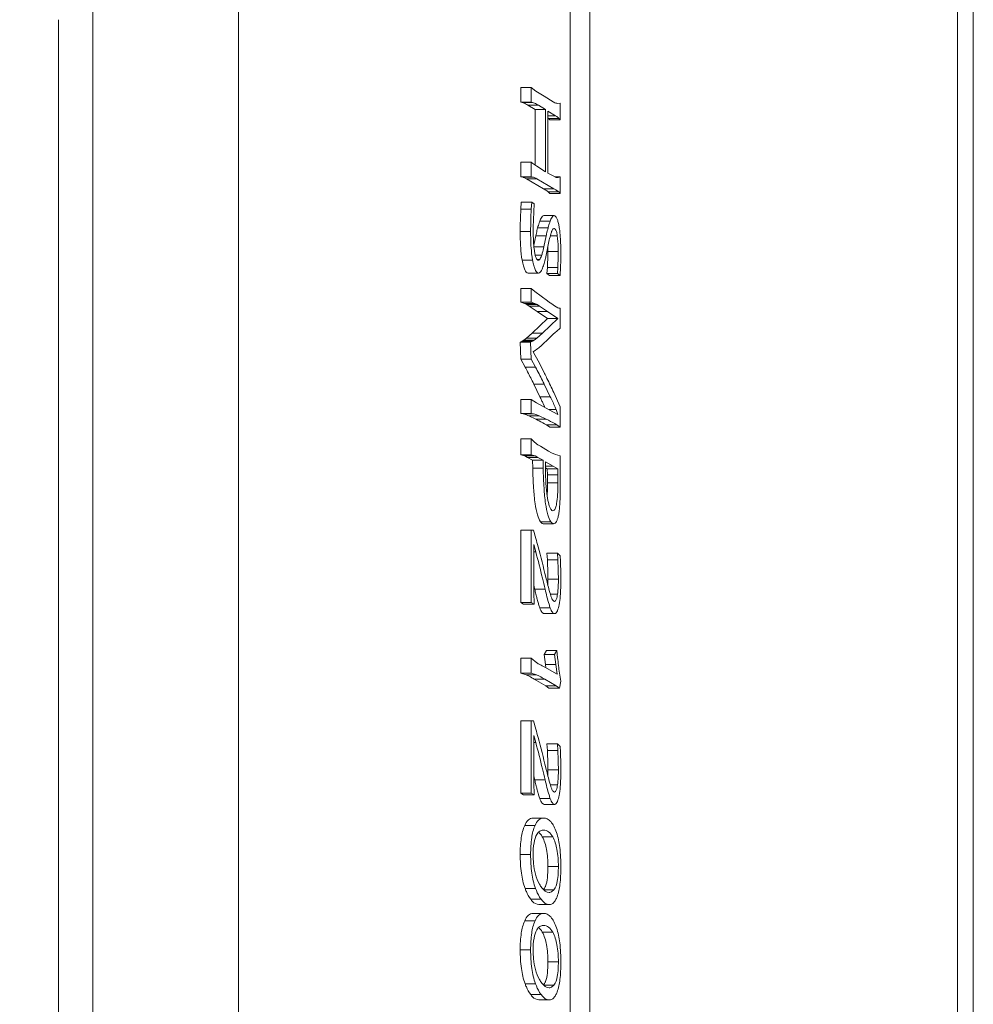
# Model space of a CAD drawing. Extents: x 0 to 427, y -346 to 299.
# Tile 16 of 42: x 123 to 132, y -114 to -104. Entities that reach past the tile are written whole.
import ezdxf

# ---------------------------------------------------------------- set-up
doc = ezdxf.new("R2010")
doc.units = 0
doc.header["$LTSCALE"] = 23.1
doc.header["$MEASUREMENT"] = 0
doc.layers.get('0').update_dxf_attribs({"linetype": 'CONTINUOUS'})
doc.layers.get('Defpoints').update_dxf_attribs({"linetype": 'CONTINUOUS'})
doc.styles.add('文字样式①', font='txt')
doc.dimstyles.new('标准样式（宋体）', dxfattribs={"dimtxt": 5, "dimasz": 3, "dimexe": 1.25, "dimexo": 0.625, "dimtad": 1, "dimtoh": 1, "dimdsep": 46, "dimtxsty": '文字样式①', "dimcen": 0, "dimadec": 0, "dimazin": 0, "dimtfac": 1, "dimtofl": 0, "dimtmove": 0, "dimatfit": 3, "dimfxl": 0, "dimarcsym": 0})

# ---------------------------------------------------------------- blocks, each defined once
blk = doc.blocks.new('*D18')
at = {"color": 0, "lineweight": -2}
for p, q in [((123.5624, -94.7125), (95.8648, -94.7125)), ((97.1148, -97.7125), (97.1148, -191.7125)), ((127.8425, -194.7125), (95.8648, -194.7125))]:
    blk.add_line(p, q, dxfattribs=at)
at = {"color": 0, "lineweight": 9}
for points in [[(96.6148, -97.7125), (97.6148, -97.7125), (97.1148, -94.7125)], [(96.6148, -191.7125), (97.6148, -191.7125), (97.1148, -194.7125)]]:
    blk.add_solid(points, dxfattribs=at)
at = {"layer": 'Defpoints', "color": 0, "lineweight": 9}
for p in [(124.1874, -94.7125), (97.1148, -194.7125), (128.4675, -194.7125)]:
    blk.add_point(p, dxfattribs=at)
at = {"color": 0, "lineweight": 9, "insert": (93.9898, -146.9622), "char_height": 5, "attachment_point": 5, "rotation": 90, "style": '文字样式①'}
blk.add_mtext('100', dxfattribs=at)

msp = doc.modelspace()

# ---------------------------------------------------------------- linework, layer by layer
at = {"linetype": 'Continuous', "lineweight": 5}
for p, q in [((132.183, -98.6903), (132.183, -118.0348)), ((132.3293, -118.0348), (132.3293, -98.6903)), ((128.749, -98.8125), (128.749, -117.9125)), ((128.5646, -117.1125), (128.5646, -99.6125)), ((125.4687, -119.8125), (125.4687, -104.0625)), ((123.7874, -104.378), (123.7874, -121.4125)), ((124.1088, -104.3069), (124.1088, -121.4125)), ((128.1038, -105.147), (128.1038, -105.0125)), ((128.2012, -105.0125), (128.1038, -105.0125)), ((128.2012, -105.147), (128.2012, -105.0125)), ((128.2012, -105.0125), (128.2426, -105.0457)), ((128.2426, -105.0457), (128.3204, -105.0927)), ((128.3204, -105.0927), (128.406, -105.1453)), ((128.1154, -105.1502), (128.1038, -105.147)), ((128.2012, -105.147), (128.1038, -105.147)), ((128.1154, -105.1502), (128.2127, -105.1502)), ((128.1703, -105.1769), (128.2385, -105.2182)), ((128.2676, -105.1769), (128.1703, -105.1769)), ((128.2127, -105.1502), (128.2012, -105.147)), ((128.2384, -105.7362), (128.2385, -105.2182)), ((128.3359, -105.2182), (128.2385, -105.2182)), ((128.3359, -105.2182), (128.2676, -105.1769)), ((128.3357, -105.7988), (128.3359, -105.2182)), ((128.4491, -105.1599), (128.472, -105.1567)), ((128.472, -105.1567), (128.472, -105.3129)), ((128.3577, -105.2312), (128.3577, -105.8109)), ((128.4288, -105.2765), (128.3577, -105.2312)), ((128.3577, -105.2765), (128.4288, -105.2765)), ((128.3619, -105.3), (128.3747, -105.3129)), ((128.4592, -105.3), (128.3619, -105.3)), ((128.472, -105.3129), (128.3747, -105.3129)), ((128.472, -105.3129), (128.4592, -105.3)), ((128.1038, -105.8457), (128.1038, -105.7081)), ((128.2012, -105.7081), (128.1038, -105.7081)), ((128.2012, -105.8457), (128.2012, -105.7081)), ((128.2012, -105.7081), (128.2159, -105.7202)), ((128.2159, -105.7202), (128.2547, -105.7478)), ((128.2547, -105.7478), (128.3357, -105.7988)), ((128.1251, -105.8506), (128.1038, -105.8457)), ((128.2012, -105.8457), (128.1038, -105.8457)), ((128.1251, -105.8506), (128.2224, -105.8506)), ((128.1559, -105.8652), (128.3156, -105.9584)), ((128.2532, -105.8652), (128.1559, -105.8652)), ((128.2224, -105.8506), (128.2012, -105.8457)), ((128.4129, -105.9584), (128.2532, -105.8652)), ((128.3577, -105.8109), (128.4232, -105.8474)), ((128.4232, -105.8457), (128.472, -105.8457)), ((128.472, -105.8457), (128.472, -106.0012)), ((128.3156, -105.9585), (128.4129, -105.9585)), ((128.3604, -105.9874), (128.3747, -106.0012)), ((128.4577, -105.9874), (128.3604, -105.9874)), ((128.472, -106.0012), (128.3747, -106.0012)), ((128.472, -106.0012), (128.4577, -105.9874)), ((128.1085, -106.083), (128.1042, -106.1494)), ((128.2058, -106.083), (128.1085, -106.083)), ((128.2015, -106.1494), (128.2058, -106.083)), ((128.2058, -106.083), (128.2301, -106.0968)), ((128.2301, -106.0968), (128.2221, -106.2482)), ((128.1042, -106.1494), (128.2015, -106.1494)), ((128.4146, -106.2085), (128.3173, -106.2085)), ((128.3583, -106.3234), (128.2609, -106.3234)), ((128.3774, -106.2613), (128.2801, -106.2613)), ((128.1956, -106.3567), (128.0983, -106.3567)), ((128.2436, -106.398), (128.2248, -106.4858)), ((128.3409, -106.398), (128.2436, -106.398)), ((128.3191, -106.5), (128.3409, -106.398)), ((128.4446, -106.3979), (128.3789, -106.3979)), ((128.2259, -106.5), (128.3191, -106.5)), ((128.3702, -106.4352), (128.3329, -106.6077)), ((128.299, -106.5773), (128.2388, -106.5773)), ((128.4531, -106.5429), (128.3558, -106.5429)), ((128.2134, -106.624), (128.1161, -106.624)), ((128.2808, -106.6177), (128.2561, -106.6177)), ((128.3518, -106.6919), (128.3482, -106.7502)), ((128.4491, -106.6919), (128.3518, -106.6919)), ((128.4455, -106.7502), (128.4491, -106.6919)), ((128.2702, -106.7455), (128.1729, -106.7455)), ((128.3482, -106.7502), (128.3732, -106.768)), ((128.4455, -106.7502), (128.3482, -106.7502)), ((128.4705, -106.768), (128.3732, -106.768)), ((128.4705, -106.768), (128.4455, -106.7502)), ((128.4722, -106.7405), (128.4705, -106.768)), ((128.1038, -107.0166), (128.1038, -106.8878)), ((128.2012, -106.8878), (128.1038, -106.8878)), ((128.2012, -107.0166), (128.2012, -106.8878)), ((128.2012, -106.8878), (128.2338, -106.9186)), ((128.2338, -106.9186), (128.3528, -107.0053)), ((128.1038, -107.0166), (128.1378, -107.0295)), ((128.2012, -107.0166), (128.1038, -107.0166)), ((128.1378, -107.0295), (128.1593, -107.0401)), ((128.2351, -107.0295), (128.1378, -107.0295)), ((128.1593, -107.0401), (128.1824, -107.0538)), ((128.2566, -107.0401), (128.1593, -107.0401)), ((128.1824, -107.0538), (128.2565, -107.1049)), ((128.2797, -107.0538), (128.1824, -107.0538)), ((128.2351, -107.0295), (128.2012, -107.0166)), ((128.2566, -107.0401), (128.2351, -107.0295)), ((128.2797, -107.0538), (128.2566, -107.0401)), ((128.3538, -107.1049), (128.2797, -107.0538)), ((128.2565, -107.1049), (128.3538, -107.1704)), ((128.3538, -107.1049), (128.2565, -107.1049)), ((128.4511, -107.1704), (128.3538, -107.1049)), ((128.4599, -107.0717), (128.472, -107.0733)), ((128.472, -107.0733), (128.472, -107.2603)), ((128.3538, -107.1704), (128.2085, -107.3065)), ((128.3058, -107.3065), (128.4511, -107.1704)), ((128.4511, -107.1704), (128.3538, -107.1704)), ((128.2085, -107.3065), (128.1555, -107.3542)), ((128.3058, -107.3065), (128.2085, -107.3065)), ((128.2528, -107.3542), (128.3058, -107.3065)), ((128.472, -107.2603), (128.4366, -107.2895)), ((128.1165, -107.3826), (128.0984, -107.3899)), ((128.0984, -107.3899), (128.1038, -107.5494)), ((128.1957, -107.3899), (128.0984, -107.3899)), ((128.1322, -107.3729), (128.1165, -107.3826)), ((128.2138, -107.3826), (128.1165, -107.3826)), ((128.1555, -107.3542), (128.1322, -107.3729)), ((128.2295, -107.3729), (128.1322, -107.3729)), ((128.2528, -107.3542), (128.1555, -107.3542)), ((128.1957, -107.3899), (128.2138, -107.3826)), ((128.2012, -107.5494), (128.1957, -107.3899)), ((128.2138, -107.3826), (128.2295, -107.3729)), ((128.2295, -107.3729), (128.2528, -107.3542)), ((128.3713, -107.3494), (128.2939, -107.4239)), ((128.242, -107.4652), (128.2194, -107.4806)), ((128.2194, -107.4806), (128.2394, -107.5162)), ((128.2394, -107.5162), (128.2771, -107.5866)), ((128.1038, -107.5494), (128.1436, -107.6231)), ((128.2012, -107.5494), (128.1038, -107.5494)), ((128.2409, -107.6231), (128.2012, -107.5494)), ((128.2771, -107.5866), (128.325, -107.6822)), ((128.1436, -107.6231), (128.2409, -107.6231)), ((128.2249, -107.7818), (128.2818, -107.9)), ((128.3222, -107.7818), (128.2249, -107.7818)), ((128.3791, -107.9), (128.3222, -107.7818)), ((128.4107, -107.8603), (128.472, -107.9939)), ((128.1038, -108.0579), (128.1038, -107.9259)), ((128.2012, -107.9259), (128.1038, -107.9259)), ((128.2012, -108.0579), (128.2012, -107.9259)), ((128.2012, -107.9259), (128.2512, -107.9583)), ((128.2512, -107.9583), (128.3678, -108.0215)), ((128.2818, -107.9), (128.3791, -107.9)), ((128.3121, -107.9634), (128.3249, -107.9918)), ((128.2012, -108.0579), (128.1038, -108.0579)), ((128.1266, -108.0603), (128.1038, -108.0579)), ((128.1266, -108.0603), (128.2239, -108.0603)), ((128.2239, -108.0603), (128.2012, -108.0579)), ((128.4334, -108.019), (128.3678, -108.019)), ((128.3678, -108.0215), (128.4511, -108.0652)), ((128.4511, -108.0652), (128.4334, -108.019)), ((128.472, -107.9939), (128.472, -108.185)), ((128.1781, -108.0798), (128.2432, -108.1105)), ((128.2754, -108.0798), (128.1781, -108.0798)), ((128.2432, -108.1105), (128.3405, -108.1105)), ((128.3405, -108.1105), (128.2754, -108.0798)), ((128.3428, -108.1632), (128.3747, -108.185)), ((128.4401, -108.1632), (128.3428, -108.1632)), ((128.472, -108.185), (128.4401, -108.1632)), ((128.472, -108.185), (128.3747, -108.185)), ((128.1038, -108.4425), (128.1038, -108.2951)), ((128.2012, -108.2951), (128.1038, -108.2951)), ((128.2012, -108.4425), (128.2012, -108.2951)), ((128.2012, -108.2951), (128.2293, -108.3227)), ((128.1038, -108.4425), (128.14, -108.4538)), ((128.2012, -108.4425), (128.1038, -108.4425)), ((128.2374, -108.4538), (128.2012, -108.4425)), ((128.287, -108.3632), (128.3633, -108.4093)), ((128.3633, -108.4093), (128.3909, -108.4239)), ((128.3909, -108.4239), (128.4276, -108.4393)), ((128.4276, -108.4393), (128.472, -108.4514)), ((128.14, -108.4538), (128.1667, -108.4668)), ((128.2374, -108.4538), (128.14, -108.4538)), ((128.1667, -108.4668), (128.2141, -108.4927)), ((128.264, -108.4668), (128.1667, -108.4668)), ((128.2154, -108.568), (128.2141, -108.4927)), ((128.3114, -108.4927), (128.2141, -108.4927)), ((128.264, -108.4668), (128.2374, -108.4538)), ((128.3114, -108.4927), (128.264, -108.4668)), ((128.3127, -108.568), (128.3114, -108.4927)), ((128.3332, -108.5081), (128.3334, -108.5494)), ((128.4064, -108.5494), (128.3332, -108.5081)), ((128.472, -108.4514), (128.472, -108.6935)), ((128.2154, -108.568), (128.3127, -108.568)), ((128.4064, -108.5494), (128.3334, -108.5494)), ((128.3337, -108.5637), (128.3509, -108.5737)), ((128.3523, -108.6312), (128.3509, -108.5737)), ((128.4482, -108.5737), (128.3509, -108.5737)), ((128.4482, -108.5737), (128.4064, -108.5494)), ((128.4497, -108.6312), (128.4482, -108.5737)), ((128.3529, -108.704), (128.3523, -108.6312)), ((128.4497, -108.6312), (128.3523, -108.6312)), ((128.3529, -108.704), (128.4502, -108.704)), ((128.4502, -108.704), (128.4497, -108.6312)), ((128.472, -108.6935), (128.4719, -108.7745)), ((128.3847, -109.0693), (128.2874, -109.0693)), ((128.4097, -109.0862), (128.3124, -109.0862)), ((128.1038, -109.8223), (128.1038, -109.1453)), ((128.2012, -109.1453), (128.1038, -109.1453)), ((128.2012, -109.8223), (128.2012, -109.1453)), ((128.2012, -109.1453), (128.2213, -109.1478)), ((128.2213, -109.1478), (128.2437, -109.2247)), ((128.2243, -109.2822), (128.2243, -109.4676)), ((128.2433, -109.3494), (128.2243, -109.2822)), ((128.2243, -109.3494), (128.2433, -109.3494)), ((128.3484, -109.3623), (128.3518, -109.4231)), ((128.4457, -109.3623), (128.3484, -109.3623)), ((128.4491, -109.4231), (128.4457, -109.3623)), ((128.4457, -109.3623), (128.4707, -109.3858)), ((128.3518, -109.4231), (128.4491, -109.4231)), ((128.4707, -109.3858), (128.4733, -109.436)), ((128.4545, -109.6053), (128.3572, -109.6053)), ((128.2256, -109.7259), (128.2271, -109.8368)), ((128.3309, -109.6987), (128.2336, -109.6987)), ((128.1038, -109.8223), (128.1298, -109.8368)), ((128.2012, -109.8223), (128.1038, -109.8223)), ((128.2271, -109.8368), (128.2012, -109.8223)), ((128.4461, -109.7436), (128.3793, -109.7436)), ((128.2271, -109.8368), (128.1298, -109.8368)), ((128.3789, -109.8735), (128.2816, -109.8735)), ((128.4207, -109.9267), (128.3234, -109.9267)), ((128.3432, -110.2708), (128.3227, -110.3089)), ((128.4405, -110.2708), (128.3432, -110.2708)), ((128.42, -110.3089), (128.4405, -110.2708)), ((128.4405, -110.2708), (128.4474, -110.338)), ((128.1038, -110.4814), (128.1038, -110.3437)), ((128.2012, -110.3437), (128.1038, -110.3437)), ((128.2012, -110.4814), (128.2012, -110.3437)), ((128.2012, -110.3437), (128.2543, -110.385)), ((128.3227, -110.3089), (128.3339, -110.4004)), ((128.42, -110.3089), (128.3227, -110.3089)), ((128.4312, -110.4004), (128.42, -110.3089)), ((128.3273, -110.428), (128.4442, -110.4927)), ((128.3339, -110.4004), (128.3387, -110.4343)), ((128.4312, -110.4004), (128.3339, -110.4004)), ((128.4442, -110.4927), (128.4312, -110.4004)), ((128.1038, -110.4814), (128.1529, -110.4976)), ((128.2012, -110.4814), (128.1038, -110.4814)), ((128.1529, -110.4976), (128.2502, -110.4976)), ((128.2502, -110.4976), (128.2012, -110.4814)), ((128.2298, -110.5389), (128.337, -110.602)), ((128.3271, -110.5389), (128.2298, -110.5389)), ((128.4344, -110.602), (128.3271, -110.5389)), ((128.4776, -110.5583), (128.4642, -110.6223)), ((128.4655, -110.483), (128.4776, -110.5583)), ((128.337, -110.602), (128.3669, -110.6223)), ((128.4344, -110.602), (128.337, -110.602)), ((128.4642, -110.6223), (128.3669, -110.6223)), ((128.4642, -110.6223), (128.4344, -110.602)), ((128.1038, -111.6036), (128.1038, -110.9267)), ((128.2012, -110.9267), (128.1038, -110.9267)), ((128.2012, -111.6036), (128.2012, -110.9267)), ((128.2012, -110.9267), (128.2213, -110.9291)), ((128.2213, -110.9291), (128.2437, -111.0061)), ((128.2243, -111.0636), (128.2243, -111.249)), ((128.2433, -111.1308), (128.2243, -111.0636)), ((128.2243, -111.1308), (128.2433, -111.1308)), ((128.3484, -111.1437), (128.3518, -111.2044)), ((128.4457, -111.1437), (128.3484, -111.1437)), ((128.3518, -111.2044), (128.4491, -111.2044)), ((128.4491, -111.2044), (128.4457, -111.1437)), ((128.4457, -111.1437), (128.4707, -111.1672)), ((128.4707, -111.1672), (128.4733, -111.2174)), ((128.4545, -111.3866), (128.3572, -111.3866)), ((128.3309, -111.48), (128.2336, -111.48)), ((128.2256, -111.5073), (128.2271, -111.6182)), ((128.4461, -111.525), (128.3793, -111.525)), ((128.1038, -111.6036), (128.1298, -111.6182)), ((128.2012, -111.6036), (128.1038, -111.6036)), ((128.2271, -111.6182), (128.1298, -111.6182)), ((128.2271, -111.6182), (128.2012, -111.6036)), ((128.3789, -111.6549), (128.2816, -111.6549)), ((128.4207, -111.7081), (128.3234, -111.7081)), ((128.315, -111.836), (128.2176, -111.836)), ((128.2373, -111.9046), (128.14, -111.9046)), ((128.4015, -112.0115), (128.3042, -112.0115)), ((128.3151, -111.9494), (128.313, -111.9494)), ((128.1956, -112.1769), (128.0982, -112.1769)), ((128.4546, -112.2878), (128.3573, -112.2878)), ((128.2407, -112.4928), (128.1434, -112.4928)), ((128.4123, -112.5062), (128.315, -112.5062)), ((128.2932, -112.595), (128.1959, -112.595)), ((128.2708, -112.6442), (128.3682, -112.6442)), ((128.3698, -112.6442), (128.3682, -112.6442)), ((128.315, -112.7267), (128.2176, -112.7267)), ((128.2373, -112.7953), (128.14, -112.7953)), ((128.3151, -112.8401), (128.313, -112.84)), ((128.4015, -112.9021), (128.3042, -112.9021)), ((128.1956, -113.0676), (128.0982, -113.0676)), ((128.4546, -113.1785), (128.3573, -113.1785)), ((128.2407, -113.3835), (128.1434, -113.3835)), ((128.4123, -113.3969), (128.315, -113.3969)), ((128.2932, -113.4857), (128.1959, -113.4857)), ((128.2708, -113.5349), (128.3682, -113.5349)), ((128.3698, -113.5349), (128.3682, -113.5349))]:
    msp.add_line(p, q, dxfattribs=at)
for centre, radius, start, end in [((128.2798, -105.3816), 0.1157, 44.857, 47.71186), ((128.3034, -105.4763), 0.2359, 54.75123, 57.89704), ((131.6616, -106.3543), 3.5632, 176.70248, 180.0374), ((131.7589, -106.3543), 3.5632, 176.70248, 180.0374), ((130.9458, -106.9747), 2.7631, 167.39544, 167.95185), ((126.5853, -106.545), 1.7705, 0.06861, 1.30628), ((125.5915, -106.549), 2.7643, 358.77038, 0.12629), ((125.11, -106.5497), 3.3676, 356.75163, 359.96322), ((129.0224, -106.476), 0.8224, 190.36931, 191.47413), ((126.3051, -106.568), 2.0505, 356.53517, 357.8626), ((126.0384, -106.5578), 2.3174, 357.85665, 358.75025), ((124.4364, -109.7801), 4.2804, 25.56403, 26.05479), ((125.8974, -109.0805), 2.6606, 24.82487, 25.54935), ((127.4669, -108.3656), 0.9358, 23.00881, 23.54377), ((152.3277, -109.4749), 24.1034, 179.98267, 180.59668), ((125.5401, -109.609), 2.8171, 0.45454, 1.24387), ((125.9383, -109.6054), 2.4189, 0.00382, 0.44514), ((111.3345, -113.6627), 17.3578, 13.20112, 13.32389), ((131.9919, -108.8174), 3.8602, 193.19704, 193.56649), ((131.2503, -108.9967), 3.0972, 193.5606, 194.37571), ((131.7618, -109.9978), 3.3318, 185.86069, 188.37273), ((152.3278, -111.2563), 24.1035, 179.98267, 180.59668), ((125.5401, -111.3904), 2.8171, 0.45453, 1.24387), ((125.9383, -111.3868), 2.4189, 0.00382, 0.44514), ((111.3358, -115.4437), 17.3564, 13.2011, 13.32388), ((131.9919, -110.5987), 3.8602, 193.19703, 193.56648), ((131.2503, -110.778), 3.0972, 193.56058, 194.3757), ((128.2454, -112.4482), 0.0907, 321.59234, 325.50166), ((128.2454, -113.3389), 0.0907, 321.59244, 325.50164)]:
    msp.add_arc(centre, radius, start, end, dxfattribs=at)
for points, knots in [([(128.1154, -105.1502), (128.119, -105.1513), (128.1382, -105.1584), (128.1561, -105.1684), (128.1703, -105.1769)], [0, 0, 0, 0, 0.187474, 1, 1, 1, 1]), ([(128.2676, -105.1769), (128.2621, -105.1736), (128.2445, -105.1635), (128.2261, -105.1543), (128.2127, -105.1502)], [0, 0, 0, 0, 0.314583, 1, 1, 1, 1]), ([(128.406, -105.1453), (128.4081, -105.1466), (128.416, -105.1512), (128.4244, -105.155), (128.4308, -105.157)], [0, 0, 0, 0, 0.268336, 1, 1, 1, 1]), ([(128.4592, -105.3), (128.4578, -105.2986), (128.4516, -105.2928), (128.4449, -105.2875), (128.4395, -105.2837)], [0, 0, 0, 0, 0.226431, 1, 1, 1, 1]), ([(128.1251, -105.8506), (128.1272, -105.8511), (128.138, -105.8547), (128.1479, -105.8605), (128.1559, -105.8652)], [0, 0, 0, 0, 0.184485, 1, 1, 1, 1]), ([(128.2532, -105.8652), (128.2501, -105.8634), (128.2402, -105.8578), (128.23, -105.8523), (128.2224, -105.8506)], [0, 0, 0, 0, 0.316184, 1, 1, 1, 1]), ([(128.4465, -105.8538), (128.4481, -105.8538), (128.457, -105.8524), (128.4653, -105.8486), (128.472, -105.8457)], [0, 0, 0, 0, 0.177927, 1, 1, 1, 1]), ([(128.3156, -105.9583), (128.3204, -105.9609), (128.3359, -105.9697), (128.3515, -105.9789), (128.3604, -105.9874)], [0, 0, 0, 0, 0.307965, 1, 1, 1, 1]), ([(128.4439, -105.9767), (128.4417, -105.9752), (128.4316, -105.9687), (128.4211, -105.9628), (128.4129, -105.9583)], [0, 0, 0, 0, 0.218319, 1, 1, 1, 1]), ([(128.4577, -105.9874), (128.4567, -105.9865), (128.4524, -105.9826), (128.4476, -105.9792), (128.4439, -105.9767)], [0, 0, 0, 0, 0.226435, 1, 1, 1, 1]), ([(128.3173, -106.2085), (128.3097, -106.2085), (128.2919, -106.2278), (128.285, -106.2476), (128.2801, -106.2613)], [0, 0, 0, 0, 0.342419, 1, 1, 1, 1]), ([(128.3774, -106.2613), (128.3823, -106.2476), (128.3892, -106.2278), (128.407, -106.2085), (128.4146, -106.2085)], [0, 0, 0, 0, 0.657581, 1, 1, 1, 1]), ([(128.4146, -106.2085), (128.4251, -106.2085), (128.44, -106.2285), (128.4497, -106.2575), (128.455, -106.279), (128.4574, -106.2912)], [0, 0, 0, 0, 0.326492, 0.613827, 1, 1, 1, 1]), ([(128.2221, -106.2482), (128.2217, -106.2559), (128.2203, -106.289), (128.22, -106.3222), (128.2199, -106.3478)], [0, 0, 0, 0, 0.231555, 1, 1, 1, 1]), ([(128.2801, -106.2613), (128.2784, -106.266), (128.2713, -106.2865), (128.2652, -106.3073), (128.2609, -106.3234)], [0, 0, 0, 0, 0.231033, 1, 1, 1, 1]), ([(128.3409, -106.398), (128.3423, -106.3915), (128.3477, -106.3666), (128.3535, -106.3417), (128.3583, -106.3234)], [0, 0, 0, 0, 0.258461, 1, 1, 1, 1]), ([(128.3583, -106.3234), (128.3597, -106.3177), (128.3654, -106.2968), (128.372, -106.2762), (128.3774, -106.2613)], [0, 0, 0, 0, 0.271072, 1, 1, 1, 1]), ([(128.4153, -106.3283), (128.4143, -106.3283), (128.4093, -106.3291), (128.4055, -106.3332), (128.4034, -106.3364)], [0, 0, 0, 0, 0.209876, 1, 1, 1, 1]), ([(128.4446, -106.3979), (128.443, -106.3876), (128.4396, -106.3694), (128.4333, -106.3461), (128.4233, -106.3283), (128.4153, -106.3283)], [0, 0, 0, 0, 0.400995, 0.693474, 1, 1, 1, 1]), ([(128.4574, -106.2912), (128.4601, -106.3045), (128.4708, -106.368), (128.475, -106.4323), (128.4766, -106.483)], [0, 0, 0, 0, 0.2112, 1, 1, 1, 1]), ([(128.0983, -106.3567), (128.0984, -106.4073), (128.1004, -106.4967), (128.1091, -106.5859), (128.1161, -106.624)], [0, 0, 0, 0, 0.566439, 1, 1, 1, 1]), ([(128.2134, -106.624), (128.2064, -106.5859), (128.1977, -106.4967), (128.1957, -106.4073), (128.1956, -106.3567)], [0, 0, 0, 0, 0.433561, 1, 1, 1, 1]), ([(128.2199, -106.3478), (128.2199, -106.3664), (128.2205, -106.4291), (128.2237, -106.4921), (128.2302, -106.5357)], [0, 0, 0, 0, 0.296809, 1, 1, 1, 1]), ([(128.3891, -106.3631), (128.3873, -106.3684), (128.3798, -106.3921), (128.374, -106.4164), (128.3702, -106.4352)], [0, 0, 0, 0, 0.226517, 1, 1, 1, 1]), ([(128.4034, -106.3364), (128.4024, -106.3374), (128.3983, -106.3421), (128.3953, -106.3477), (128.3933, -106.3521)], [0, 0, 0, 0, 0.221366, 1, 1, 1, 1]), ([(128.4531, -106.5429), (128.4531, -106.5285), (128.4524, -106.4801), (128.4499, -106.4315), (128.4446, -106.3979)], [0, 0, 0, 0, 0.297669, 1, 1, 1, 1]), ([(128.299, -106.5773), (128.3009, -106.5713), (128.3084, -106.5457), (128.3148, -106.5198), (128.3191, -106.5)], [0, 0, 0, 0, 0.238689, 1, 1, 1, 1]), ([(128.4766, -106.483), (128.4768, -106.4881), (128.4774, -106.511), (128.4776, -106.534), (128.4776, -106.5518)], [0, 0, 0, 0, 0.222247, 1, 1, 1, 1]), ([(128.2302, -106.5357), (128.2322, -106.5489), (128.2367, -106.5725), (128.2446, -106.6026), (128.2581, -106.6261), (128.2685, -106.6257)], [0, 0, 0, 0, 0.396784, 0.689981, 1, 1, 1, 1]), ([(128.2808, -106.6177), (128.282, -106.6161), (128.287, -106.6084), (128.2909, -106.6), (128.2935, -106.5933)], [0, 0, 0, 0, 0.21892, 1, 1, 1, 1]), ([(128.4491, -106.6919), (128.4499, -106.6793), (128.4524, -106.6297), (128.4532, -106.58), (128.4531, -106.5429)], [0, 0, 0, 0, 0.253683, 1, 1, 1, 1]), ([(128.1161, -106.624), (128.1194, -106.642), (128.1265, -106.6739), (128.1391, -106.7151), (128.1584, -106.7459), (128.1729, -106.7455)], [0, 0, 0, 0, 0.395856, 0.687482, 1, 1, 1, 1]), ([(128.2702, -106.7455), (128.2571, -106.7459), (128.2386, -106.7197), (128.2264, -106.6831), (128.2196, -106.6553), (128.2164, -106.6396)], [0, 0, 0, 0, 0.31954, 0.609035, 1, 1, 1, 1]), ([(128.2685, -106.6257), (128.2696, -106.6256), (128.2746, -106.6248), (128.2785, -106.6209), (128.2808, -106.6177)], [0, 0, 0, 0, 0.216382, 1, 1, 1, 1]), ([(128.3173, -106.6665), (128.3153, -106.6733), (128.3083, -106.6954), (128.2997, -106.7173), (128.291, -106.7307)], [0, 0, 0, 0, 0.310093, 1, 1, 1, 1]), ([(128.3329, -106.6077), (128.3319, -106.6121), (128.3273, -106.6318), (128.3218, -106.6513), (128.3173, -106.6665)], [0, 0, 0, 0, 0.220916, 1, 1, 1, 1]), ([(128.291, -106.7307), (128.2896, -106.733), (128.2845, -106.74), (128.2762, -106.7454), (128.2702, -106.7455)], [0, 0, 0, 0, 0.307793, 1, 1, 1, 1]), ([(128.3528, -107.0053), (128.3614, -107.0115), (128.3879, -107.0305), (128.4145, -107.0494), (128.4332, -107.0611)], [0, 0, 0, 0, 0.323717, 1, 1, 1, 1]), ([(128.4332, -107.0611), (128.4354, -107.0624), (128.4437, -107.0672), (128.453, -107.0705), (128.4599, -107.0717)], [0, 0, 0, 0, 0.265445, 1, 1, 1, 1]), ([(128.4366, -107.2895), (128.4314, -107.2937), (128.4088, -107.3127), (128.3872, -107.3329), (128.3713, -107.3494)], [0, 0, 0, 0, 0.225652, 1, 1, 1, 1]), ([(128.2939, -107.4239), (128.2897, -107.4279), (128.2732, -107.4426), (128.2551, -107.4554), (128.242, -107.4652)], [0, 0, 0, 0, 0.260761, 1, 1, 1, 1]), ([(128.1436, -107.6231), (128.1517, -107.638), (128.1797, -107.6905), (128.2065, -107.7436), (128.2249, -107.7818)], [0, 0, 0, 0, 0.286485, 1, 1, 1, 1]), ([(128.3222, -107.7818), (128.3167, -107.7704), (128.2906, -107.717), (128.2632, -107.6642), (128.2409, -107.6231)], [0, 0, 0, 0, 0.212821, 1, 1, 1, 1]), ([(128.325, -107.6822), (128.3329, -107.6979), (128.3621, -107.757), (128.3901, -107.8166), (128.4107, -107.8603)], [0, 0, 0, 0, 0.266532, 1, 1, 1, 1]), ([(128.4334, -108.019), (128.4306, -108.0116), (128.4138, -107.9713), (128.3948, -107.932), (128.3791, -107.9)], [0, 0, 0, 0, 0.182605, 1, 1, 1, 1]), ([(128.1266, -108.0603), (128.134, -108.0614), (128.1516, -108.0675), (128.1682, -108.0751), (128.1781, -108.0798)], [0, 0, 0, 0, 0.406911, 1, 1, 1, 1]), ([(128.2754, -108.0798), (128.2656, -108.0751), (128.2489, -108.0675), (128.2313, -108.0614), (128.2239, -108.0603)], [0, 0, 0, 0, 0.593072, 1, 1, 1, 1]), ([(128.2432, -108.1105), (128.2538, -108.1155), (128.2877, -108.1316), (128.3215, -108.1485), (128.3428, -108.1632)], [0, 0, 0, 0, 0.310721, 1, 1, 1, 1]), ([(128.4401, -108.1632), (128.4342, -108.1591), (128.4022, -108.1394), (128.3681, -108.1234), (128.3405, -108.1105)], [0, 0, 0, 0, 0.190459, 1, 1, 1, 1]), ([(128.2293, -108.3227), (128.2326, -108.3258), (128.2505, -108.341), (128.2707, -108.3533), (128.287, -108.3632)], [0, 0, 0, 0, 0.191641, 1, 1, 1, 1]), ([(128.2154, -108.568), (128.2167, -108.6301), (128.2208, -108.7409), (128.2341, -108.8872), (128.2535, -108.9931), (128.2738, -109.0502), (128.2874, -109.0693)], [0, 0, 0, 0, 0.365144, 0.651819, 0.861879, 1, 1, 1, 1]), ([(128.3847, -109.0693), (128.3711, -109.0502), (128.3508, -108.9931), (128.3314, -108.8872), (128.3181, -108.7409), (128.314, -108.6301), (128.3127, -108.568)], [0, 0, 0, 0, 0.138121, 0.348181, 0.634856, 1, 1, 1, 1]), ([(128.3334, -108.5494), (128.3338, -108.6345), (128.3367, -108.7488), (128.3575, -108.8808), (128.3718, -108.9278), (128.3812, -108.9453)], [0, 0, 0, 0, 0.637057, 0.851421, 1, 1, 1, 1]), ([(128.3529, -108.704), (128.3529, -108.7153), (128.3526, -108.7556), (128.3514, -108.7959), (128.3495, -108.825)], [0, 0, 0, 0, 0.278627, 1, 1, 1, 1]), ([(128.4041, -108.9659), (128.413, -108.9653), (128.4253, -108.9496), (128.4331, -108.9257), (128.4427, -108.8816), (128.4488, -108.8071), (128.4502, -108.7419), (128.4502, -108.704)], [0, 0, 0, 0, 0.097278, 0.178402, 0.28608, 0.585471, 1, 1, 1, 1]), ([(128.4719, -108.7745), (128.4717, -108.8199), (128.4704, -108.8833), (128.4635, -108.9612), (128.4569, -109.0052), (128.4486, -109.0398), (128.4385, -109.0649), (128.4262, -109.0818), (128.4147, -109.0862), (128.4097, -109.0862)], [0, 0, 0, 0, 0.412135, 0.574892, 0.709224, 0.815872, 0.896387, 0.954514, 1, 1, 1, 1]), ([(128.3812, -108.9453), (128.3829, -108.9484), (128.3879, -108.9571), (128.3972, -108.9663), (128.4041, -108.9659)], [0, 0, 0, 0, 0.340457, 1, 1, 1, 1]), ([(128.2874, -109.0693), (128.2893, -109.0719), (128.2955, -109.0798), (128.3054, -109.0862), (128.3124, -109.0862)], [0, 0, 0, 0, 0.311425, 1, 1, 1, 1]), ([(128.4097, -109.0862), (128.4076, -109.0862), (128.3972, -109.0844), (128.3895, -109.0759), (128.3847, -109.0693)], [0, 0, 0, 0, 0.209608, 1, 1, 1, 1]), ([(128.2437, -109.2247), (128.2511, -109.2502), (128.2846, -109.3703), (128.3145, -109.4915), (128.3377, -109.5869)], [0, 0, 0, 0, 0.212861, 1, 1, 1, 1]), ([(128.3309, -109.6987), (128.3227, -109.6637), (128.2949, -109.5469), (128.2659, -109.4304), (128.2433, -109.3494)], [0, 0, 0, 0, 0.299138, 1, 1, 1, 1]), ([(128.3518, -109.4231), (128.3524, -109.4341), (128.3544, -109.4756), (128.3559, -109.5172), (128.3565, -109.5478)], [0, 0, 0, 0, 0.264332, 1, 1, 1, 1]), ([(128.4545, -109.6053), (128.4545, -109.5914), (128.454, -109.5307), (128.4515, -109.47), (128.4491, -109.4231)], [0, 0, 0, 0, 0.227393, 1, 1, 1, 1]), ([(128.4733, -109.436), (128.4741, -109.4508), (128.4767, -109.5104), (128.4775, -109.5701), (128.4775, -109.615)], [0, 0, 0, 0, 0.247715, 1, 1, 1, 1]), ([(128.3377, -109.5869), (128.3477, -109.6282), (128.3644, -109.6931), (128.3826, -109.7579), (128.3921, -109.7806)], [0, 0, 0, 0, 0.634155, 1, 1, 1, 1]), ([(128.3572, -109.6053), (128.3572, -109.6099), (128.3571, -109.6275), (128.3567, -109.6452), (128.3562, -109.6582)], [0, 0, 0, 0, 0.260845, 1, 1, 1, 1]), ([(128.4461, -109.7436), (128.4476, -109.7338), (128.4532, -109.6879), (128.4545, -109.6416), (128.4545, -109.6053)], [0, 0, 0, 0, 0.214746, 1, 1, 1, 1]), ([(128.4775, -109.615), (128.4776, -109.6283), (128.4772, -109.6785), (128.4748, -109.7287), (128.4718, -109.7654)], [0, 0, 0, 0, 0.265139, 1, 1, 1, 1]), ([(128.3789, -109.8735), (128.3749, -109.8622), (128.3565, -109.8046), (128.342, -109.7458), (128.3309, -109.6987)], [0, 0, 0, 0, 0.198853, 1, 1, 1, 1]), ([(128.25, -109.7656), (128.2514, -109.7708), (128.2564, -109.7903), (128.2618, -109.8098), (128.2659, -109.824)], [0, 0, 0, 0, 0.266874, 1, 1, 1, 1]), ([(128.2659, -109.824), (128.2672, -109.8285), (128.2722, -109.8451), (128.2774, -109.8616), (128.2816, -109.8735)], [0, 0, 0, 0, 0.271586, 1, 1, 1, 1]), ([(128.3921, -109.7806), (128.3956, -109.7891), (128.4008, -109.8018), (128.4134, -109.8131), (128.4185, -109.8127)], [0, 0, 0, 0, 0.645747, 1, 1, 1, 1]), ([(128.4185, -109.8127), (128.4264, -109.812), (128.4405, -109.7833), (128.4435, -109.761), (128.4461, -109.7436)], [0, 0, 0, 0, 0.310262, 1, 1, 1, 1]), ([(128.4718, -109.7654), (128.4696, -109.7915), (128.4642, -109.8367), (128.4528, -109.8811), (128.4451, -109.8989)], [0, 0, 0, 0, 0.57548, 1, 1, 1, 1]), ([(128.2816, -109.8735), (128.2844, -109.8814), (128.29, -109.8954), (128.301, -109.9156), (128.3148, -109.9267), (128.3234, -109.9267)], [0, 0, 0, 0, 0.356554, 0.632898, 1, 1, 1, 1]), ([(128.4207, -109.9267), (128.4121, -109.9267), (128.3984, -109.9156), (128.3873, -109.8954), (128.3817, -109.8814), (128.3789, -109.8735)], [0, 0, 0, 0, 0.367102, 0.643446, 1, 1, 1, 1]), ([(128.4451, -109.8989), (128.442, -109.9062), (128.4369, -109.9176), (128.4255, -109.9267), (128.4207, -109.9267)], [0, 0, 0, 0, 0.625706, 1, 1, 1, 1]), ([(128.2543, -110.385), (128.2627, -110.3915), (128.2874, -110.4054), (128.3119, -110.4192), (128.3273, -110.4279)], [0, 0, 0, 0, 0.375154, 1, 1, 1, 1]), ([(128.1529, -110.4976), (128.1631, -110.5012), (128.1888, -110.5152), (128.214, -110.5296), (128.2298, -110.5389)], [0, 0, 0, 0, 0.372087, 1, 1, 1, 1]), ([(128.3271, -110.5389), (128.3113, -110.5296), (128.2861, -110.5152), (128.2604, -110.5012), (128.2502, -110.4976)], [0, 0, 0, 0, 0.627913, 1, 1, 1, 1]), ([(128.2437, -111.0061), (128.2511, -111.0316), (128.2846, -111.1517), (128.3145, -111.2728), (128.3377, -111.3682)], [0, 0, 0, 0, 0.212861, 1, 1, 1, 1]), ([(128.3309, -111.48), (128.3227, -111.4451), (128.2949, -111.3283), (128.2659, -111.2118), (128.2433, -111.1308)], [0, 0, 0, 0, 0.299138, 1, 1, 1, 1]), ([(128.3518, -111.2044), (128.3524, -111.2154), (128.3544, -111.257), (128.3559, -111.2986), (128.3565, -111.3292)], [0, 0, 0, 0, 0.264333, 1, 1, 1, 1]), ([(128.4545, -111.3866), (128.4545, -111.3728), (128.454, -111.3121), (128.4515, -111.2513), (128.4491, -111.2044)], [0, 0, 0, 0, 0.227393, 1, 1, 1, 1]), ([(128.4733, -111.2174), (128.4741, -111.2322), (128.4767, -111.2918), (128.4775, -111.3515), (128.4775, -111.3964)], [0, 0, 0, 0, 0.247715, 1, 1, 1, 1]), ([(128.3377, -111.3682), (128.3477, -111.4096), (128.3644, -111.4745), (128.3826, -111.5393), (128.3921, -111.562)], [0, 0, 0, 0, 0.634155, 1, 1, 1, 1]), ([(128.3572, -111.3866), (128.3572, -111.3912), (128.3571, -111.4089), (128.3567, -111.4265), (128.3562, -111.4396)], [0, 0, 0, 0, 0.260846, 1, 1, 1, 1]), ([(128.4461, -111.525), (128.4476, -111.5152), (128.4532, -111.4693), (128.4545, -111.4229), (128.4545, -111.3866)], [0, 0, 0, 0, 0.214746, 1, 1, 1, 1]), ([(128.3789, -111.6549), (128.3749, -111.6436), (128.3565, -111.586), (128.342, -111.5272), (128.3309, -111.48)], [0, 0, 0, 0, 0.198852, 1, 1, 1, 1]), ([(128.4775, -111.3964), (128.4776, -111.4097), (128.4772, -111.4599), (128.4748, -111.51), (128.4718, -111.5468)], [0, 0, 0, 0, 0.265138, 1, 1, 1, 1]), ([(128.25, -111.547), (128.2514, -111.5522), (128.2564, -111.5717), (128.2618, -111.5912), (128.2659, -111.6053)], [0, 0, 0, 0, 0.266874, 1, 1, 1, 1]), ([(128.3921, -111.562), (128.3956, -111.5705), (128.4008, -111.5832), (128.4134, -111.5944), (128.4185, -111.594)], [0, 0, 0, 0, 0.645747, 1, 1, 1, 1]), ([(128.4185, -111.594), (128.4264, -111.5934), (128.4405, -111.5647), (128.4435, -111.5423), (128.4461, -111.525)], [0, 0, 0, 0, 0.31026, 1, 1, 1, 1]), ([(128.4718, -111.5468), (128.4696, -111.5729), (128.4642, -111.6181), (128.4528, -111.6625), (128.4451, -111.6802)], [0, 0, 0, 0, 0.575479, 1, 1, 1, 1]), ([(128.2659, -111.6053), (128.2672, -111.6099), (128.2722, -111.6265), (128.2774, -111.643), (128.2816, -111.6549)], [0, 0, 0, 0, 0.271586, 1, 1, 1, 1]), ([(128.2816, -111.6549), (128.2844, -111.6628), (128.29, -111.6767), (128.301, -111.6969), (128.3148, -111.7081), (128.3234, -111.7081)], [0, 0, 0, 0, 0.356553, 0.632898, 1, 1, 1, 1]), ([(128.4207, -111.7081), (128.4121, -111.7081), (128.3984, -111.6969), (128.3873, -111.6767), (128.3817, -111.6628), (128.3789, -111.6549)], [0, 0, 0, 0, 0.367102, 0.643447, 1, 1, 1, 1]), ([(128.4451, -111.6802), (128.442, -111.6876), (128.4369, -111.699), (128.4255, -111.7081), (128.4207, -111.7081)], [0, 0, 0, 0, 0.625708, 1, 1, 1, 1]), ([(128.2176, -111.836), (128.2022, -111.836), (128.1662, -111.8529), (128.1486, -111.8858), (128.14, -111.9046)], [0, 0, 0, 0, 0.427676, 1, 1, 1, 1]), ([(128.2373, -111.9046), (128.2459, -111.8858), (128.2635, -111.8529), (128.2995, -111.836), (128.315, -111.836)], [0, 0, 0, 0, 0.572324, 1, 1, 1, 1]), ([(128.315, -111.836), (128.3273, -111.836), (128.3538, -111.8424), (128.3875, -111.8708), (128.4157, -111.9149), (128.4301, -111.9504), (128.437, -111.9704)], [0, 0, 0, 0, 0.192744, 0.406083, 0.669886, 1, 1, 1, 1]), ([(128.14, -111.9046), (128.1236, -111.9406), (128.1023, -112.0319), (128.0982, -112.1242), (128.0982, -112.1769)], [0, 0, 0, 0, 0.428456, 1, 1, 1, 1]), ([(128.1956, -112.1769), (128.1955, -112.1242), (128.1996, -112.0319), (128.2209, -111.9406), (128.2373, -111.9046)], [0, 0, 0, 0, 0.571544, 1, 1, 1, 1]), ([(128.2547, -111.9886), (128.2404, -112.0121), (128.2222, -112.0774), (128.2188, -112.1432), (128.2188, -112.1818)], [0, 0, 0, 0, 0.416161, 1, 1, 1, 1]), ([(128.313, -111.9494), (128.302, -111.9494), (128.2771, -111.9573), (128.2615, -111.9773), (128.2547, -111.9886)], [0, 0, 0, 0, 0.455971, 1, 1, 1, 1]), ([(128.279, -111.9767), (128.2814, -111.9791), (128.291, -111.9897), (128.2989, -112.0018), (128.3042, -112.0115)], [0, 0, 0, 0, 0.231683, 1, 1, 1, 1]), ([(128.3042, -112.0115), (128.3242, -112.0474), (128.3516, -112.1398), (128.3572, -112.2344), (128.3573, -112.2878)], [0, 0, 0, 0, 0.43492, 1, 1, 1, 1]), ([(128.4015, -112.0115), (128.3918, -111.9939), (128.3695, -111.9625), (128.3319, -111.9494), (128.3151, -111.9494)], [0, 0, 0, 0, 0.54597, 1, 1, 1, 1]), ([(128.4546, -112.2878), (128.4546, -112.2344), (128.449, -112.1398), (128.4215, -112.0474), (128.4015, -112.0115)], [0, 0, 0, 0, 0.56508, 1, 1, 1, 1]), ([(128.437, -111.9704), (128.4526, -112.0157), (128.473, -112.1252), (128.4775, -112.2357), (128.4776, -112.2984)], [0, 0, 0, 0, 0.43301, 1, 1, 1, 1]), ([(128.0982, -112.1769), (128.0983, -112.2355), (128.1038, -112.3424), (128.1268, -112.4476), (128.1434, -112.4928)], [0, 0, 0, 0, 0.549182, 1, 1, 1, 1]), ([(128.2407, -112.4928), (128.2241, -112.4476), (128.2011, -112.3424), (128.1956, -112.2355), (128.1956, -112.1769)], [0, 0, 0, 0, 0.450818, 1, 1, 1, 1]), ([(128.2188, -112.1818), (128.2188, -112.2084), (128.2225, -112.3014), (128.2452, -112.3959), (128.2784, -112.4537)], [0, 0, 0, 0, 0.285484, 1, 1, 1, 1]), ([(128.3573, -112.2878), (128.3573, -112.3238), (128.3551, -112.3855), (128.3437, -112.4471), (128.3345, -112.4713)], [0, 0, 0, 0, 0.580534, 1, 1, 1, 1]), ([(128.4123, -112.5062), (128.4308, -112.4843), (128.4517, -112.4081), (128.4546, -112.3341), (128.4546, -112.2878)], [0, 0, 0, 0, 0.382672, 1, 1, 1, 1]), ([(128.4776, -112.2984), (128.4776, -112.3507), (128.4739, -112.4426), (128.4561, -112.5337), (128.4423, -112.5709)], [0, 0, 0, 0, 0.569339, 1, 1, 1, 1]), ([(128.1434, -112.4928), (128.1471, -112.5031), (128.1612, -112.5387), (128.1793, -112.5732), (128.1959, -112.595)], [0, 0, 0, 0, 0.284765, 1, 1, 1, 1]), ([(128.2932, -112.595), (128.2881, -112.5884), (128.2666, -112.5565), (128.251, -112.521), (128.2407, -112.4928)], [0, 0, 0, 0, 0.217325, 1, 1, 1, 1]), ([(128.2784, -112.4537), (128.2852, -112.4655), (128.3059, -112.4987), (128.3416, -112.5316), (128.3685, -112.5316)], [0, 0, 0, 0, 0.336007, 1, 1, 1, 1]), ([(128.3345, -112.4713), (128.3335, -112.474), (128.3295, -112.4838), (128.3245, -112.4932), (128.3201, -112.4995)], [0, 0, 0, 0, 0.271089, 1, 1, 1, 1]), ([(128.3685, -112.5316), (128.3724, -112.5316), (128.3897, -112.529), (128.4037, -112.5165), (128.4123, -112.5062)], [0, 0, 0, 0, 0.223674, 1, 1, 1, 1]), ([(128.4423, -112.5709), (128.4383, -112.5817), (128.4297, -112.6011), (128.4129, -112.6251), (128.3927, -112.6404), (128.3772, -112.644), (128.3698, -112.6442)], [0, 0, 0, 0, 0.319049, 0.578778, 0.796503, 1, 1, 1, 1]), ([(128.1959, -112.595), (128.2015, -112.6025), (128.2207, -112.6255), (128.2498, -112.6442), (128.2708, -112.6442)], [0, 0, 0, 0, 0.308632, 1, 1, 1, 1]), ([(128.3682, -112.6442), (128.3617, -112.6442), (128.3309, -112.6387), (128.3078, -112.6143), (128.2932, -112.595)], [0, 0, 0, 0, 0.210508, 1, 1, 1, 1]), ([(128.2176, -112.7267), (128.2022, -112.7267), (128.1662, -112.7436), (128.1486, -112.7765), (128.14, -112.7953)], [0, 0, 0, 0, 0.427676, 1, 1, 1, 1]), ([(128.2373, -112.7953), (128.2459, -112.7765), (128.2635, -112.7436), (128.2995, -112.7267), (128.315, -112.7267)], [0, 0, 0, 0, 0.572324, 1, 1, 1, 1]), ([(128.315, -112.7267), (128.3273, -112.7267), (128.3538, -112.7331), (128.3875, -112.7615), (128.4157, -112.8056), (128.4301, -112.8411), (128.437, -112.8611)], [0, 0, 0, 0, 0.192743, 0.406083, 0.669886, 1, 1, 1, 1]), ([(128.14, -112.7953), (128.1236, -112.8313), (128.1023, -112.9225), (128.0982, -113.0149), (128.0982, -113.0676)], [0, 0, 0, 0, 0.428456, 1, 1, 1, 1]), ([(128.1956, -113.0676), (128.1955, -113.0149), (128.1996, -112.9225), (128.2209, -112.8313), (128.2373, -112.7953)], [0, 0, 0, 0, 0.571544, 1, 1, 1, 1]), ([(128.313, -112.84), (128.302, -112.84), (128.2771, -112.848), (128.2615, -112.868), (128.2547, -112.8793)], [0, 0, 0, 0, 0.455971, 1, 1, 1, 1]), ([(128.4015, -112.9021), (128.3918, -112.8845), (128.3695, -112.8532), (128.3319, -112.8401), (128.3151, -112.8401)], [0, 0, 0, 0, 0.54597, 1, 1, 1, 1]), ([(128.2547, -112.8793), (128.2404, -112.9028), (128.2222, -112.9681), (128.2188, -113.0339), (128.2188, -113.0725)], [0, 0, 0, 0, 0.416161, 1, 1, 1, 1]), ([(128.279, -112.8674), (128.2814, -112.8698), (128.291, -112.8804), (128.2989, -112.8925), (128.3042, -112.9021)], [0, 0, 0, 0, 0.231683, 1, 1, 1, 1]), ([(128.3042, -112.9021), (128.3242, -112.9381), (128.3516, -113.0305), (128.3572, -113.1251), (128.3573, -113.1785)], [0, 0, 0, 0, 0.434921, 1, 1, 1, 1]), ([(128.4546, -113.1785), (128.4546, -113.1251), (128.449, -113.0305), (128.4215, -112.9381), (128.4015, -112.9021)], [0, 0, 0, 0, 0.565079, 1, 1, 1, 1]), ([(128.437, -112.8611), (128.4526, -112.9063), (128.473, -113.0159), (128.4775, -113.1264), (128.4776, -113.1891)], [0, 0, 0, 0, 0.43301, 1, 1, 1, 1]), ([(128.0982, -113.0676), (128.0983, -113.1262), (128.1038, -113.2331), (128.1268, -113.3383), (128.1434, -113.3835)], [0, 0, 0, 0, 0.549182, 1, 1, 1, 1]), ([(128.2407, -113.3835), (128.2241, -113.3383), (128.2011, -113.2331), (128.1956, -113.1262), (128.1956, -113.0676)], [0, 0, 0, 0, 0.450818, 1, 1, 1, 1]), ([(128.2188, -113.0725), (128.2188, -113.0991), (128.2225, -113.1921), (128.2452, -113.2866), (128.2784, -113.3444)], [0, 0, 0, 0, 0.285485, 1, 1, 1, 1]), ([(128.3573, -113.1785), (128.3573, -113.2144), (128.3551, -113.2762), (128.3437, -113.3378), (128.3345, -113.362)], [0, 0, 0, 0, 0.580534, 1, 1, 1, 1]), ([(128.4123, -113.3969), (128.4308, -113.375), (128.4517, -113.2988), (128.4546, -113.2248), (128.4546, -113.1785)], [0, 0, 0, 0, 0.382672, 1, 1, 1, 1]), ([(128.4776, -113.1891), (128.4776, -113.2414), (128.4739, -113.3333), (128.4561, -113.4244), (128.4423, -113.4615)], [0, 0, 0, 0, 0.569339, 1, 1, 1, 1]), ([(128.1434, -113.3835), (128.1471, -113.3938), (128.1612, -113.4294), (128.1793, -113.4638), (128.1959, -113.4857)], [0, 0, 0, 0, 0.284764, 1, 1, 1, 1]), ([(128.2932, -113.4857), (128.2881, -113.4791), (128.2666, -113.4472), (128.251, -113.4117), (128.2407, -113.3835)], [0, 0, 0, 0, 0.217325, 1, 1, 1, 1]), ([(128.2784, -113.3444), (128.2852, -113.3562), (128.3059, -113.3894), (128.3416, -113.4223), (128.3685, -113.4223)], [0, 0, 0, 0, 0.336006, 1, 1, 1, 1]), ([(128.3345, -113.362), (128.3335, -113.3647), (128.3295, -113.3745), (128.3245, -113.3839), (128.3201, -113.3902)], [0, 0, 0, 0, 0.271089, 1, 1, 1, 1]), ([(128.3685, -113.4223), (128.3724, -113.4223), (128.3897, -113.4197), (128.4037, -113.4072), (128.4123, -113.3969)], [0, 0, 0, 0, 0.223673, 1, 1, 1, 1]), ([(128.1959, -113.4857), (128.2015, -113.4932), (128.2207, -113.5162), (128.2498, -113.5349), (128.2708, -113.5349)], [0, 0, 0, 0, 0.308633, 1, 1, 1, 1]), ([(128.3682, -113.5349), (128.3617, -113.5349), (128.3309, -113.5294), (128.3078, -113.5049), (128.2932, -113.4857)], [0, 0, 0, 0, 0.210509, 1, 1, 1, 1]), ([(128.4423, -113.4615), (128.4383, -113.4724), (128.4297, -113.4918), (128.4129, -113.5157), (128.3927, -113.5311), (128.3772, -113.5347), (128.3698, -113.5349)], [0, 0, 0, 0, 0.31905, 0.578778, 0.796503, 1, 1, 1, 1])]:
    msp.add_open_spline(points, degree=3, knots=knots, dxfattribs=at)
for points in [[(128.4308, -105.157), (128.4367, -105.1588), (128.4429, -105.1599), (128.4491, -105.1599)], [(128.4232, -105.8474), (128.4302, -105.8513), (128.4384, -105.8538), (128.4465, -105.8538)], [(128.2609, -106.3234), (128.2567, -106.3394), (128.2529, -106.3556), (128.2493, -106.3718)], [(128.3933, -106.3521), (128.3917, -106.3557), (128.3903, -106.3594), (128.3891, -106.3631)], [(128.2935, -106.5933), (128.2956, -106.5881), (128.2974, -106.5827), (128.299, -106.5773)], [(128.2696, -111.9681), (128.2729, -111.9708), (128.2761, -111.9737), (128.279, -111.9767)], [(128.2696, -112.8588), (128.2729, -112.8615), (128.2761, -112.8643), (128.279, -112.8674)]]:
    msp.add_open_spline(points, degree=3, dxfattribs=at)

# ---------------------------------------------------------------- dimensions: what is measured, and where the dimension line sits
at = {"lineweight": 9}
dim = msp.add_linear_dim(base=(97.1148, -194.7125), p1=(124.1874, -94.7125), p2=(128.4675, -194.7125), angle=90, dimstyle='标准样式（宋体）', dxfattribs=at)
dim.commit()
dim.dimension.update_dxf_attribs({"geometry": '*D18', "text_midpoint": (97.1148, -146.9622), "dimtype": 160})

doc.saveas('drawing.dxf')
